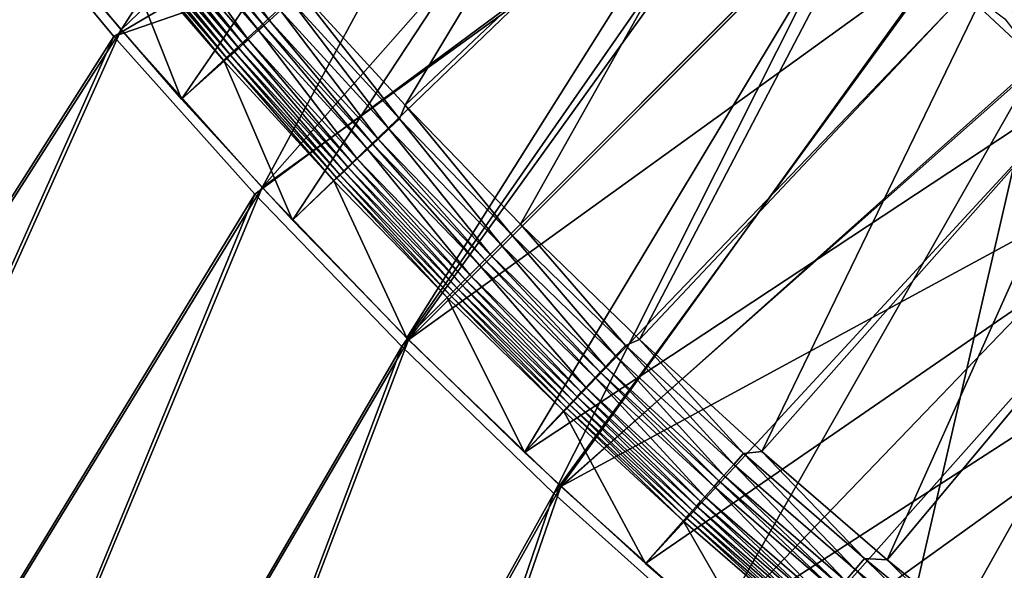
# Model space of a CAD drawing. Header units: metres. Extents: x 0 to 1400, y -1400 to 0.
# Tile 12 of 256: x 121 to 199, y -1252 to -1209. Entities that reach past the tile are written whole.
import ezdxf

# ---------------------------------------------------------------- set-up
doc = ezdxf.new("R2010")
doc.units = ezdxf.units.M

msp = doc.modelspace()

# ---------------------------------------------------------------- linework, layer by layer
at = {"layer": 'None'}
for points in [[(129.294907, -1209.437988), (158.649887, -1163.910156, -29.830149), (118.628494, -1196.6073)], [(166.595291, -1173.554688, -29.831249), (158.649887, -1163.910156, -29.830149), (129.294907, -1209.437988)], [(140.424713, -1221.869019), (166.595291, -1173.554688, -29.831249), (129.294907, -1209.437988)], [(174.82933, -1182.937256, -29.832048), (166.595291, -1173.554688, -29.831249), (140.424713, -1221.869019)], [(182.677475, -1191.35791, -29.832514), (174.82933, -1182.937256, -29.832048), (140.424713, -1221.869019)], [(118.042015, -1197.113159, -3), (173.464996, -1183.653809, -32.417179), (128.721222, -1209.957886, -3)], [(173.464996, -1183.653809, -32.417179), (181.102081, -1191.870728, -32.417645), (128.721222, -1209.957886, -3)], [(182.677475, -1191.35791, -29.832514), (140.424713, -1221.869019), (152.003708, -1233.882446)], [(188.541702, -1197.345581, -29.832693), (182.677475, -1191.35791, -29.832514), (152.003708, -1233.882446)], [(128.721222, -1209.957886, -3), (181.102081, -1191.870728, -32.417645), (139.86409, -1222.40271, -3)], [(181.102081, -1191.870728, -32.417645), (151.456406, -1234.42981, -3), (139.86409, -1222.40271, -3)], [(181.102081, -1191.870728, -32.417645), (187.483673, -1198.403564, -32.424305), (151.456406, -1234.42981, -3)], [(118.628494, -1196.6073), (60.32896, -1317.327759), (129.294907, -1209.437988)], [(128.721222, -1209.957886, -3), (60.330929, -1317.328491, -3), (118.042015, -1197.113159, -3)], [(194.52951, -1203.209839, -29.832714), (188.541702, -1197.345581, -29.832693), (152.003708, -1233.882446)], [(151.456406, -1234.42981, -3), (187.483673, -1198.403564, -32.424305), (163.483185, -1246.022583, -3)], [(187.483673, -1198.403564, -32.424305), (193.741577, -1204.521973, -32.417862), (163.483185, -1246.022583, -3)], [(164.016937, -1245.462036), (194.52951, -1203.209839, -29.832714), (152.003708, -1233.882446)], [(202.950348, -1211.058105, -29.832458), (194.52951, -1203.209839, -29.832714), (164.016937, -1245.462036)], [(194.52951, -1203.209839, -29.832714), (202.950348, -1211.058105, -29.832458), (200.589508, -1206.931763, -30.66881)], [(163.483185, -1246.022583, -3), (193.741577, -1204.521973, -32.417862), (201.697433, -1211.93689, -32.417622)], [(201.697433, -1211.93689, -32.417622), (193.741577, -1204.521973, -32.417862), (199.084167, -1208.574341, -32.846786)], [(60.32896, -1317.327759), (77.565941, -1324.389893), (129.294907, -1209.437988)], [(77.567909, -1324.390747, -3), (60.330929, -1317.328491, -3), (128.721222, -1209.957886, -3)], [(129.294907, -1209.437988), (77.565941, -1324.389893), (140.424713, -1221.869019)], [(139.86409, -1222.40271, -3), (77.567909, -1324.390747, -3), (128.721222, -1209.957886, -3)], [(212.330887, -1219.290527, -29.831818), (202.950348, -1211.058105, -29.832458), (164.016937, -1245.462036)], [(201.697433, -1211.93689, -32.417622), (175.927933, -1257.166016, -3), (163.483185, -1246.022583, -3)], [(188.772446, -1267.845703, -3), (175.927933, -1257.166016, -3), (201.697433, -1211.93689, -32.417622)], [(214.073059, -1222.710815, -32.416721), (188.772446, -1267.845703, -3), (201.697433, -1211.93689, -32.417622)], [(212.330887, -1219.290527, -29.831818), (164.016937, -1245.462036), (176.447876, -1256.592285)], [(221.97319, -1227.234619, -29.830812), (212.330887, -1219.290527, -29.831818), (176.447876, -1256.592285)], [(77.565941, -1324.389893), (94.936737, -1331.116333), (140.424713, -1221.869019)], [(94.938705, -1331.117065, -3), (77.567909, -1324.390747, -3), (139.86409, -1222.40271, -3)], [(140.424713, -1221.869019), (94.936737, -1331.116333), (152.003708, -1233.882446)], [(151.456406, -1234.42981, -3), (94.938705, -1331.117065, -3), (139.86409, -1222.40271, -3)], [(188.772446, -1267.845703, -3), (214.073059, -1222.710815, -32.416721), (226.109695, -1232.378784, -32.415306)], [(221.97319, -1227.234619, -29.830812), (176.447876, -1256.592285), (189.278336, -1267.259277)], [(202.489838, -1277.450562), (221.97319, -1227.234619, -29.830812), (189.278336, -1267.259277)], [(201.99826, -1278.049683, -3), (188.772446, -1267.845703, -3), (226.109695, -1232.378784, -32.415306)], [(94.936737, -1331.116333), (112.434807, -1337.504272), (152.003708, -1233.882446)], [(152.003708, -1233.882446), (112.434807, -1337.504272), (164.016937, -1245.462036)], [(112.436768, -1337.505005, -3), (94.938705, -1331.117065, -3), (151.456406, -1234.42981, -3)], [(163.483185, -1246.022583, -3), (112.436768, -1337.505005, -3), (151.456406, -1234.42981, -3)], [(112.434807, -1337.504272), (130.053558, -1343.551392), (164.016937, -1245.462036)], [(164.016937, -1245.462036), (130.053558, -1343.551392), (176.447876, -1256.592285)], [(130.055511, -1343.552002, -3), (112.436768, -1337.505005, -3), (163.483185, -1246.022583, -3)], [(175.927933, -1257.166016, -3), (130.055511, -1343.552002, -3), (163.483185, -1246.022583, -3)]]:
    msp.add_3dface(points, dxfattribs=at)
at = {"layer": 'None0'}
for points in [[(134.072998, -1214.902466, 0.005715), (125.592094, -1205.106689, 0.005715), (164.766846, -1170.263428, -30.250669)], [(172.553925, -1179.312622, -30.250669), (134.072998, -1214.902466, 0.005715), (164.766846, -1170.263428, -30.250669)], [(142.894119, -1205.714722, 9.996095), (151.724304, -1215.37793, 9.996095), (174.323059, -1177.834473, -14.260289)], [(151.724304, -1215.37793, 9.996095), (182.312637, -1186.577637, -14.260289), (174.323059, -1177.834473, -14.260289)], [(142.829742, -1224.452393, 0.005715), (134.072998, -1214.902466, 0.005715), (172.553925, -1179.312622, -30.250669)], [(180.606384, -1188.126709, -30.250669), (142.829742, -1224.452393, 0.005715), (172.553925, -1179.312622, -30.250669)], [(151.724304, -1215.37793, 9.996095), (160.833145, -1224.770752, 9.996095), (182.312637, -1186.577637, -14.260289)], [(160.833145, -1224.770752, 9.996095), (190.541031, -1195.062866, -14.260289), (182.312637, -1186.577637, -14.260289)], [(151.855606, -1233.748291, 0.005715), (142.829742, -1224.452393, 0.005715), (180.606384, -1188.126709, -30.250669)], [(188.911957, -1196.691895, -30.250669), (151.855606, -1233.748291, 0.005715), (180.606384, -1188.126709, -30.250669)], [(170.225998, -1233.879639, 9.996095), (190.541031, -1195.062866, -14.260289), (160.833145, -1224.770752, 9.996095)], [(199.026215, -1203.29126, -14.260289), (190.541031, -1195.062866, -14.260289), (170.225998, -1233.879639, 9.996095)], [(161.151566, -1242.77417, 0.005715), (151.855606, -1233.748291, 0.005715), (188.911957, -1196.691895, -30.250669)], [(161.151566, -1242.77417, 0.005715), (188.911957, -1196.691895, -30.250669), (197.477173, -1204.997559, -30.250669)], [(133.595856, -1198.338379, 10.748116), (132.700806, -1199.096924, 10.787026), (141.010681, -1208.697754, 10.787042)], [(141.88501, -1207.914551, 10.748124), (133.595856, -1198.338379, 10.748116), (141.010681, -1208.697754, 10.787042)], [(132.700806, -1199.096924, 10.787026), (132.255402, -1199.474487, 10.719648), (140.575607, -1209.087524, 10.719646)], [(141.010681, -1208.697754, 10.787042), (132.700806, -1199.096924, 10.787026), (140.575607, -1209.087524, 10.719646)], [(131.817078, -1199.845947, 10.595291), (130.978149, -1200.556885, 10.181085), (139.328156, -1210.204956, 10.181108)], [(132.255402, -1199.474487, 10.719648), (131.817078, -1199.845947, 10.595291), (140.147461, -1209.471069, 10.595275)], [(140.147461, -1209.471069, 10.595275), (131.817078, -1199.845947, 10.595291), (139.328156, -1210.204956, 10.181108)], [(140.575607, -1209.087524, 10.719646), (132.255402, -1199.474487, 10.719648), (140.147461, -1209.471069, 10.595275)], [(130.978149, -1200.556885, 10.181085), (130.585526, -1200.889526, 9.895085), (138.944855, -1210.54834, 9.895082)], [(139.328156, -1210.204956, 10.181108), (130.978149, -1200.556885, 10.181085), (138.944855, -1210.54834, 9.895082)], [(129.872986, -1201.493164, 9.178516), (129.559494, -1201.758789, 8.755362), (137.943741, -1211.444824, 8.755374)], [(130.215973, -1201.202637, 9.559782), (129.872986, -1201.493164, 9.178516), (138.249496, -1211.171021, 9.17851)], [(138.249496, -1211.171021, 9.17851), (129.872986, -1201.493164, 9.178516), (137.943741, -1211.444824, 8.755374)], [(130.585526, -1200.889526, 9.895085), (130.215973, -1201.202637, 9.559782), (138.584152, -1210.871338, 9.559757)], [(138.584152, -1210.871338, 9.559757), (130.215973, -1201.202637, 9.559782), (138.249496, -1211.171021, 9.17851)], [(138.944855, -1210.54834, 9.895082), (130.585526, -1200.889526, 9.895085), (138.584152, -1210.871338, 9.559757)], [(125.592094, -1205.106689, 0.005715), (134.072998, -1214.902466, 0.005715), (129.031906, -1202.205444, 7.799943)], [(129.031906, -1202.205444, 7.799943), (137.42952, -1211.905151, 7.799943), (129.278229, -1201.996826, 8.294528)], [(134.072998, -1214.902466, 0.005715), (137.42952, -1211.905151, 7.799943), (129.031906, -1202.205444, 7.799943)], [(129.559494, -1201.758789, 8.755362), (129.278229, -1201.996826, 8.294528), (137.669632, -1211.690186, 8.294529)], [(129.278229, -1201.996826, 8.294528), (137.42952, -1211.905151, 7.799943), (137.669632, -1211.690186, 8.294529)], [(137.943741, -1211.444824, 8.755374), (129.559494, -1201.758789, 8.755362), (137.669632, -1211.690186, 8.294529)], [(199.026215, -1203.29126, -14.260289), (207.769424, -1211.280884, -14.260289), (199.708374, -1202.622925, -14.944335)], [(179.889221, -1242.709839, 9.996095), (199.026215, -1203.29126, -14.260289), (170.225998, -1233.879639, 9.996095)], [(207.769424, -1211.280884, -14.260289), (199.026215, -1203.29126, -14.260289), (179.889221, -1242.709839, 9.996095)], [(206.29126, -1213.049927, -30.250669), (161.151566, -1242.77417, 0.005715), (197.477173, -1204.997559, -30.250669)], [(206.29126, -1213.049927, -30.250669), (197.477173, -1204.997559, -30.250669), (204.886032, -1205.730347, -22.456442)], [(151.274857, -1216.463745, 10.480615), (142.894119, -1205.714722, 9.996095), (142.737091, -1207.151245, 10.480619)], [(151.274857, -1216.463745, 10.480615), (151.724304, -1215.37793, 9.996095), (142.894119, -1205.714722, 9.996095)], [(142.737091, -1207.151245, 10.480619), (141.88501, -1207.914551, 10.748124), (150.443573, -1217.25061, 10.748132)], [(150.443573, -1217.25061, 10.748132), (151.274857, -1216.463745, 10.480615), (142.737091, -1207.151245, 10.480619)], [(149.5905, -1218.057983, 10.787057), (141.88501, -1207.914551, 10.748124), (141.010681, -1208.697754, 10.787042)], [(141.88501, -1207.914551, 10.748124), (149.5905, -1218.057983, 10.787057), (150.443573, -1217.25061, 10.748132)], [(140.147461, -1209.471069, 10.595275), (148.748306, -1218.855103, 10.59526), (140.575607, -1209.087524, 10.719646)], [(140.575607, -1209.087524, 10.719646), (149.166, -1218.459839, 10.719645), (141.010681, -1208.697754, 10.787042)], [(148.748306, -1218.855103, 10.59526), (149.166, -1218.459839, 10.719645), (140.575607, -1209.087524, 10.719646)], [(149.166, -1218.459839, 10.719645), (149.5905, -1218.057983, 10.787057), (141.010681, -1208.697754, 10.787042)], [(139.328156, -1210.204956, 10.181108), (147.949158, -1219.611572, 10.18113), (140.147461, -1209.471069, 10.595275)], [(147.949158, -1219.611572, 10.18113), (148.748306, -1218.855103, 10.59526), (140.147461, -1209.471069, 10.595275)], [(138.249496, -1211.171021, 9.17851), (146.897751, -1220.606689, 9.178504), (138.584152, -1210.871338, 9.559757)], [(138.584152, -1210.871338, 9.559757), (147.223846, -1220.298096, 9.559732), (138.944855, -1210.54834, 9.895082)], [(146.897751, -1220.606689, 9.178504), (147.223846, -1220.298096, 9.559732), (138.584152, -1210.871338, 9.559757)], [(138.944855, -1210.54834, 9.895082), (147.575409, -1219.965332, 9.895078), (139.328156, -1210.204956, 10.181108)], [(147.223846, -1220.298096, 9.559732), (147.575409, -1219.965332, 9.895078), (138.944855, -1210.54834, 9.895082)], [(147.575409, -1219.965332, 9.895078), (147.949158, -1219.611572, 10.18113), (139.328156, -1210.204956, 10.181108)], [(137.42952, -1211.905151, 7.799943), (146.100296, -1221.36145, 7.799943), (137.669632, -1211.690186, 8.294529)], [(137.669632, -1211.690186, 8.294529), (146.333313, -1221.140991, 8.294531), (137.943741, -1211.444824, 8.755374)], [(137.669632, -1211.690186, 8.294529), (146.100296, -1221.36145, 7.799943), (146.333313, -1221.140991, 8.294531)], [(137.943741, -1211.444824, 8.755374), (146.600021, -1220.88855, 8.755386), (138.249496, -1211.171021, 9.17851)], [(146.333313, -1221.140991, 8.294531), (146.600021, -1220.88855, 8.755386), (137.943741, -1211.444824, 8.755374)], [(146.600021, -1220.88855, 8.755386), (146.897751, -1220.606689, 9.178504), (138.249496, -1211.171021, 9.17851)], [(189.810379, -1251.251221, 9.996095), (207.769424, -1211.280884, -14.260289), (179.889221, -1242.709839, 9.996095)], [(216.747482, -1219.010254, -14.260289), (207.769424, -1211.280884, -14.260289), (189.810379, -1251.251221, 9.996095)], [(134.072998, -1214.902466, 0.005715), (142.829742, -1224.452393, 0.005715), (137.42952, -1211.905151, 7.799943)], [(142.829742, -1224.452393, 0.005715), (146.100296, -1221.36145, 7.799943), (137.42952, -1211.905151, 7.799943)], [(170.701477, -1251.530884, 0.005715), (161.151566, -1242.77417, 0.005715), (206.29126, -1213.049927, -30.250669)], [(215.340424, -1220.837036, -30.250669), (170.701477, -1251.530884, 0.005715), (206.29126, -1213.049927, -30.250669)], [(160.075287, -1225.528442, 10.48061), (151.724304, -1215.37793, 9.996095), (151.274857, -1216.463745, 10.480615)], [(160.075287, -1225.528442, 10.48061), (160.833145, -1224.770752, 9.996095), (151.724304, -1215.37793, 9.996095)], [(159.265381, -1226.338257, 10.74814), (151.274857, -1216.463745, 10.480615), (150.443573, -1217.25061, 10.748132)], [(159.265381, -1226.338257, 10.74814), (160.075287, -1225.528442, 10.48061), (151.274857, -1216.463745, 10.480615)], [(150.443573, -1217.25061, 10.748132), (149.5905, -1218.057983, 10.787057), (158.434113, -1227.169312, 10.787071)], [(158.434113, -1227.169312, 10.787071), (159.265381, -1226.338257, 10.74814), (150.443573, -1217.25061, 10.748132)], [(148.748306, -1218.855103, 10.59526), (157.613525, -1227.989868, 10.595243), (149.166, -1218.459839, 10.719645)], [(149.166, -1218.459839, 10.719645), (158.020493, -1227.582886, 10.719643), (149.5905, -1218.057983, 10.787057)], [(157.613525, -1227.989868, 10.595243), (158.020493, -1227.582886, 10.719643), (149.166, -1218.459839, 10.719645)], [(149.5905, -1218.057983, 10.787057), (158.020493, -1227.582886, 10.719643), (158.434113, -1227.169312, 10.787071)], [(147.949158, -1219.611572, 10.18113), (156.835098, -1228.768311, 10.181153), (148.748306, -1218.855103, 10.59526)], [(156.835098, -1228.768311, 10.181153), (157.613525, -1227.989868, 10.595243), (148.748306, -1218.855103, 10.59526)], [(199.977737, -1259.494751, 9.996095), (216.747482, -1219.010254, -14.260289), (189.810379, -1251.251221, 9.996095)], [(147.223846, -1220.298096, 9.559732), (156.129044, -1229.474365, 9.559707), (147.575409, -1219.965332, 9.895078)], [(147.575409, -1219.965332, 9.895078), (156.471207, -1229.132202, 9.895074), (147.949158, -1219.611572, 10.18113)], [(156.129044, -1229.474365, 9.559707), (156.471207, -1229.132202, 9.895074), (147.575409, -1219.965332, 9.895078)], [(156.471207, -1229.132202, 9.895074), (156.835098, -1228.768311, 10.181153), (147.949158, -1219.611572, 10.18113)], [(146.333313, -1221.140991, 8.294531), (155.263382, -1230.340332, 8.294532), (146.600021, -1220.88855, 8.755386)], [(146.600021, -1220.88855, 8.755386), (155.5224, -1230.081177, 8.755398), (146.897751, -1220.606689, 9.178504)], [(155.263382, -1230.340332, 8.294532), (155.5224, -1230.081177, 8.755398), (146.600021, -1220.88855, 8.755386)], [(146.897751, -1220.606689, 9.178504), (155.811829, -1229.791626, 9.178497), (147.223846, -1220.298096, 9.559732)], [(155.5224, -1230.081177, 8.755398), (155.811829, -1229.791626, 9.178497), (146.897751, -1220.606689, 9.178504)], [(155.811829, -1229.791626, 9.178497), (156.129044, -1229.474365, 9.559707), (147.223846, -1220.298096, 9.559732)], [(180.497177, -1260.011841, 0.005715), (170.701477, -1251.530884, 0.005715), (215.340424, -1220.837036, -30.250669)], [(224.615967, -1228.352905, -30.250669), (180.497177, -1260.011841, 0.005715), (215.340424, -1220.837036, -30.250669)], [(142.829742, -1224.452393, 0.005715), (151.855606, -1233.748291, 0.005715), (146.100296, -1221.36145, 7.799943)], [(146.100296, -1221.36145, 7.799943), (155.037582, -1230.566284, 7.799943), (146.333313, -1221.140991, 8.294531)], [(151.855606, -1233.748291, 0.005715), (155.037582, -1230.566284, 7.799943), (146.100296, -1221.36145, 7.799943)], [(146.333313, -1221.140991, 8.294531), (155.037582, -1230.566284, 7.799943), (155.263382, -1230.340332, 8.294532)], [(160.833145, -1224.770752, 9.996095), (160.075287, -1225.528442, 10.48061), (169.140106, -1234.329102, 10.480615)], [(170.225998, -1233.879639, 9.996095), (160.833145, -1224.770752, 9.996095), (169.140106, -1234.329102, 10.480615)], [(160.075287, -1225.528442, 10.48061), (159.265381, -1226.338257, 10.74814), (168.353348, -1235.160278, 10.748132)], [(169.140106, -1234.329102, 10.480615), (160.075287, -1225.528442, 10.48061), (168.353348, -1235.160278, 10.748132)], [(159.265381, -1226.338257, 10.74814), (158.434113, -1227.169312, 10.787071), (167.545914, -1236.013428, 10.787057)], [(168.353348, -1235.160278, 10.748132), (159.265381, -1226.338257, 10.74814), (167.545914, -1236.013428, 10.787057)], [(167.144119, -1236.437866, 10.719645), (158.434113, -1227.169312, 10.787071), (158.020493, -1227.582886, 10.719643)], [(167.545914, -1236.013428, 10.787057), (158.434113, -1227.169312, 10.787071), (167.144119, -1236.437866, 10.719645)], [(157.613525, -1227.989868, 10.595243), (156.835098, -1228.768311, 10.181153), (165.992325, -1237.654785, 10.18113)], [(158.020493, -1227.582886, 10.719643), (157.613525, -1227.989868, 10.595243), (166.748764, -1236.855591, 10.59526)], [(166.748764, -1236.855591, 10.59526), (157.613525, -1227.989868, 10.595243), (165.992325, -1237.654785, 10.18113)], [(167.144119, -1236.437866, 10.719645), (158.020493, -1227.582886, 10.719643), (166.748764, -1236.855591, 10.59526)], [(156.835098, -1228.768311, 10.181153), (156.471207, -1229.132202, 9.895074), (165.63858, -1238.028442, 9.895078)], [(165.992325, -1237.654785, 10.18113), (156.835098, -1228.768311, 10.181153), (165.63858, -1238.028442, 9.895078)], [(190.53009, -1268.210693, 0.005715), (180.497177, -1260.011841, 0.005715), (224.615967, -1228.352905, -30.250669)], [(234.108917, -1235.592041, -30.250669), (190.53009, -1268.210693, 0.005715), (224.615967, -1228.352905, -30.250669)], [(156.129044, -1229.474365, 9.559707), (155.811829, -1229.791626, 9.178497), (164.997177, -1238.706177, 9.178504)], [(156.471207, -1229.132202, 9.895074), (156.129044, -1229.474365, 9.559707), (165.305817, -1238.380005, 9.559732)], [(165.305817, -1238.380005, 9.559732), (156.129044, -1229.474365, 9.559707), (164.997177, -1238.706177, 9.178504)], [(165.63858, -1238.028442, 9.895078), (156.471207, -1229.132202, 9.895074), (165.305817, -1238.380005, 9.559732)], [(155.263382, -1230.340332, 8.294532), (155.037582, -1230.566284, 7.799943), (164.242447, -1239.503662, 7.799943)], [(155.5224, -1230.081177, 8.755398), (155.263382, -1230.340332, 8.294532), (164.462967, -1239.27063, 8.294531)], [(164.462967, -1239.27063, 8.294531), (155.263382, -1230.340332, 8.294532), (164.242447, -1239.503662, 7.799943)], [(155.811829, -1229.791626, 9.178497), (155.5224, -1230.081177, 8.755398), (164.715378, -1239.003906, 8.755386)], [(164.715378, -1239.003906, 8.755386), (155.5224, -1230.081177, 8.755398), (164.462967, -1239.27063, 8.294531)], [(164.997177, -1238.706177, 9.178504), (155.811829, -1229.791626, 9.178497), (164.715378, -1239.003906, 8.755386)], [(155.037582, -1230.566284, 7.799943), (151.855606, -1233.748291, 0.005715), (161.151566, -1242.77417, 0.005715)], [(164.242447, -1239.503662, 7.799943), (155.037582, -1230.566284, 7.799943), (161.151566, -1242.77417, 0.005715)], [(170.225998, -1233.879639, 9.996095), (169.140106, -1234.329102, 10.480615), (178.452621, -1242.866821, 10.480619)], [(179.889221, -1242.709839, 9.996095), (170.225998, -1233.879639, 9.996095), (178.452621, -1242.866821, 10.480619)], [(169.140106, -1234.329102, 10.480615), (168.353348, -1235.160278, 10.748132), (177.689377, -1243.718872, 10.748124)], [(178.452621, -1242.866821, 10.480619), (169.140106, -1234.329102, 10.480615), (177.689377, -1243.718872, 10.748124)], [(168.353348, -1235.160278, 10.748132), (167.545914, -1236.013428, 10.787057), (176.906158, -1244.593262, 10.787042)], [(177.689377, -1243.718872, 10.748124), (168.353348, -1235.160278, 10.748132), (176.906158, -1244.593262, 10.787042)], [(200.79129, -1276.12207, 0.005715), (190.53009, -1268.210693, 0.005715), (234.108917, -1235.592041, -30.250669)], [(166.748764, -1236.855591, 10.59526), (176.132874, -1245.456421, 10.595275), (167.144119, -1236.437866, 10.719645)], [(176.516403, -1245.02832, 10.719646), (167.545914, -1236.013428, 10.787057), (167.144119, -1236.437866, 10.719645)], [(176.132874, -1245.456421, 10.595275), (176.516403, -1245.02832, 10.719646), (167.144119, -1236.437866, 10.719645)], [(176.906158, -1244.593262, 10.787042), (167.545914, -1236.013428, 10.787057), (176.516403, -1245.02832, 10.719646)], [(165.992325, -1237.654785, 10.18113), (175.398956, -1246.275757, 10.181108), (166.748764, -1236.855591, 10.59526)], [(175.398956, -1246.275757, 10.181108), (176.132874, -1245.456421, 10.595275), (166.748764, -1236.855591, 10.59526)], [(165.305817, -1238.380005, 9.559732), (174.73259, -1247.019775, 9.559757), (165.63858, -1238.028442, 9.895078)], [(165.63858, -1238.028442, 9.895078), (175.055634, -1246.659058, 9.895082), (165.992325, -1237.654785, 10.18113)], [(174.73259, -1247.019775, 9.559757), (175.055634, -1246.659058, 9.895082), (165.63858, -1238.028442, 9.895078)], [(175.055634, -1246.659058, 9.895082), (175.398956, -1246.275757, 10.181108), (165.992325, -1237.654785, 10.18113)], [(164.715378, -1239.003906, 8.755386), (174.159073, -1247.660156, 8.755374), (164.997177, -1238.706177, 9.178504)], [(164.997177, -1238.706177, 9.178504), (174.432861, -1247.35437, 9.17851), (165.305817, -1238.380005, 9.559732)], [(174.159073, -1247.660156, 8.755374), (174.432861, -1247.35437, 9.17851), (164.997177, -1238.706177, 9.178504)], [(174.432861, -1247.35437, 9.17851), (174.73259, -1247.019775, 9.559757), (165.305817, -1238.380005, 9.559732)], [(164.242447, -1239.503662, 7.799943), (161.151566, -1242.77417, 0.005715), (170.701477, -1251.530884, 0.005715)], [(164.242447, -1239.503662, 7.799943), (173.698776, -1248.174438, 7.799943), (164.462967, -1239.27063, 8.294531)], [(173.698776, -1248.174438, 7.799943), (164.242447, -1239.503662, 7.799943), (170.701477, -1251.530884, 0.005715)], [(164.462967, -1239.27063, 8.294531), (173.913666, -1247.934326, 8.294529), (164.715378, -1239.003906, 8.755386)], [(173.698776, -1248.174438, 7.799943), (173.913666, -1247.934326, 8.294529), (164.462967, -1239.27063, 8.294531)], [(173.913666, -1247.934326, 8.294529), (174.159073, -1247.660156, 8.755374), (164.715378, -1239.003906, 8.755386)], [(179.889221, -1242.709839, 9.996095), (178.452621, -1242.866821, 10.480619), (188.00473, -1251.13562, 10.480623)], [(189.810379, -1251.251221, 9.996095), (179.889221, -1242.709839, 9.996095), (188.00473, -1251.13562, 10.480623)], [(178.452621, -1242.866821, 10.480619), (177.689377, -1243.718872, 10.748124), (187.265472, -1252.008057, 10.748116)], [(188.00473, -1251.13562, 10.480623), (178.452621, -1242.866821, 10.480619), (187.265472, -1252.008057, 10.748116)], [(177.689377, -1243.718872, 10.748124), (176.906158, -1244.593262, 10.787042), (186.506943, -1252.903076, 10.787026)], [(187.265472, -1252.008057, 10.748116), (177.689377, -1243.718872, 10.748124), (186.506943, -1252.903076, 10.787026)], [(176.132874, -1245.456421, 10.595275), (185.757996, -1253.786865, 10.595291), (176.516403, -1245.02832, 10.719646)], [(186.129471, -1253.348511, 10.719648), (176.906158, -1244.593262, 10.787042), (176.516403, -1245.02832, 10.719646)], [(185.757996, -1253.786865, 10.595291), (186.129471, -1253.348511, 10.719648), (176.516403, -1245.02832, 10.719646)], [(186.506943, -1252.903076, 10.787026), (176.906158, -1244.593262, 10.787042), (186.129471, -1253.348511, 10.719648)], [(175.398956, -1246.275757, 10.181108), (185.047043, -1254.625732, 10.181085), (176.132874, -1245.456421, 10.595275)], [(185.047043, -1254.625732, 10.181085), (185.757996, -1253.786865, 10.595291), (176.132874, -1245.456421, 10.595275)], [(174.73259, -1247.019775, 9.559757), (184.401291, -1255.387939, 9.559782), (175.055634, -1246.659058, 9.895082)], [(175.055634, -1246.659058, 9.895082), (184.714386, -1255.018433, 9.895085), (175.398956, -1246.275757, 10.181108)], [(184.401291, -1255.387939, 9.559782), (184.714386, -1255.018433, 9.895085), (175.055634, -1246.659058, 9.895082)], [(184.714386, -1255.018433, 9.895085), (185.047043, -1254.625732, 10.181085), (175.398956, -1246.275757, 10.181108)], [(174.159073, -1247.660156, 8.755374), (183.845169, -1256.044434, 8.755362), (174.432861, -1247.35437, 9.17851)], [(174.432861, -1247.35437, 9.17851), (184.110703, -1255.730957, 9.178516), (174.73259, -1247.019775, 9.559757)], [(183.845169, -1256.044434, 8.755362), (184.110703, -1255.730957, 9.178516), (174.432861, -1247.35437, 9.17851)], [(184.110703, -1255.730957, 9.178516), (184.401291, -1255.387939, 9.559782), (174.73259, -1247.019775, 9.559757)], [(173.698776, -1248.174438, 7.799943), (170.701477, -1251.530884, 0.005715), (180.497177, -1260.011841, 0.005715)], [(173.698776, -1248.174438, 7.799943), (183.398514, -1256.572021, 7.799943), (173.913666, -1247.934326, 8.294529)], [(183.398514, -1256.572021, 7.799943), (173.698776, -1248.174438, 7.799943), (180.497177, -1260.011841, 0.005715)], [(173.913666, -1247.934326, 8.294529), (183.607025, -1256.325684, 8.294528), (174.159073, -1247.660156, 8.755374)], [(183.398514, -1256.572021, 7.799943), (183.607025, -1256.325684, 8.294528), (173.913666, -1247.934326, 8.294529)], [(183.607025, -1256.325684, 8.294528), (183.845169, -1256.044434, 8.755362), (174.159073, -1247.660156, 8.755374)], [(188.00473, -1251.13562, 10.480623), (187.265472, -1252.008057, 10.748116), (197.073395, -1260.021606, 10.748107)], [(189.810379, -1251.251221, 9.996095), (188.00473, -1251.13562, 10.480623), (197.788177, -1259.129517, 10.480628)], [(197.788177, -1259.129517, 10.480628), (188.00473, -1251.13562, 10.480623), (197.073395, -1260.021606, 10.748107)], [(199.977737, -1259.494751, 9.996095), (189.810379, -1251.251221, 9.996095), (197.788177, -1259.129517, 10.480628)], [(187.265472, -1252.008057, 10.748116), (186.506943, -1252.903076, 10.787026), (196.340042, -1260.936768, 10.787012)], [(197.073395, -1260.021606, 10.748107), (187.265472, -1252.008057, 10.748116), (196.340042, -1260.936768, 10.787012)]]:
    msp.add_3dface(points, dxfattribs=at)

doc.saveas('drawing.dxf')
